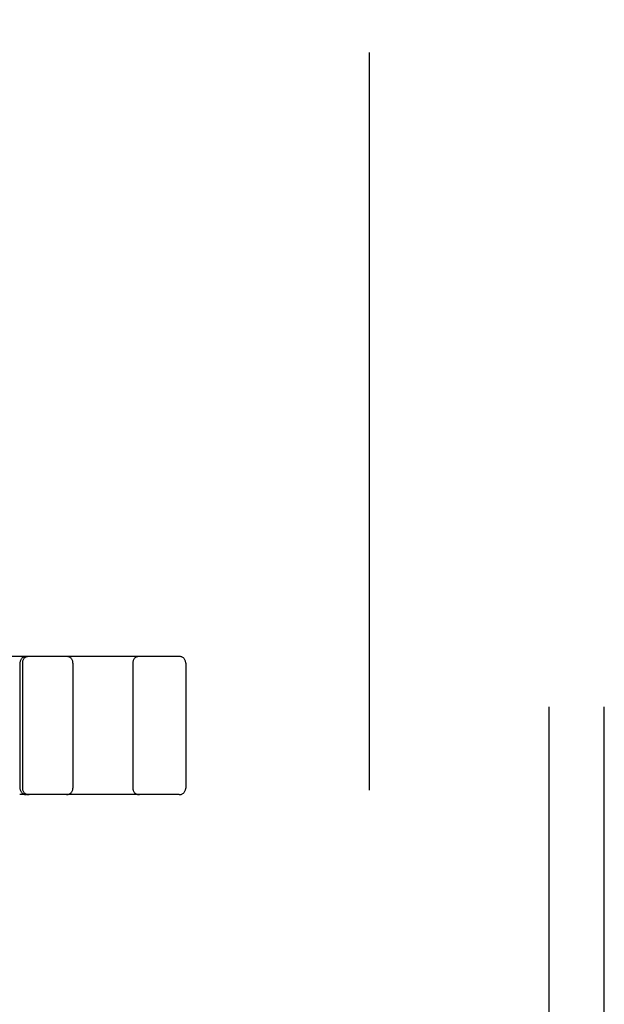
# Model space of a CAD drawing. Header units: inches. Extents: x 0 to 303, y 0 to 196.
# Tile 85 of 100: x 66.81 to 68.13, y 101.49 to 103.71. Entities that reach past the tile are written whole.
import ezdxf

# ---------------------------------------------------------------- set-up
doc = ezdxf.new("R2010")
doc.units = ezdxf.units.IN
doc.header["$LTSCALE"] = 16.67597
doc.header["$MEASUREMENT"] = 0
doc.linetypes.add('HIDDEN', pattern=[0.2, 0.1, -0.1])
doc.layers.add('DEFAULT_2', color=8, linetype='HIDDEN')
doc.layers.add('SUBPANEL', color=7, linetype='CONTINUOUS')

msp = doc.modelspace()

# ---------------------------------------------------------------- linework, layer by layer
at = {"layer": 'DEFAULT_2', "color": 8, "linetype": 'HIDDEN'}
for p, q in [((67.5987, 140.3259), (67.5987, 61.2219)), ((67.169, 102.2739), (64.674, 102.2739)), ((66.809, 102.2589), (66.809, 101.9764)), ((66.8146, 102.2589), (66.8146, 101.9764)), ((66.929, 102.2589), (66.929, 101.9764)), ((67.064, 102.2589), (67.064, 101.9764)), ((67.184, 102.2589), (67.184, 101.9764)), ((67.169, 101.9614), (66.8086, 101.9614))]:
    msp.add_line(p, q, dxfattribs=at)
for centre, start, end in [((66.824, 102.2589), 90, 180), ((66.8296, 102.2589), 90, 180), ((66.914, 102.2589), 0, 90), ((67.079, 102.2589), 90, 180), ((67.169, 102.2589), 0, 90), ((66.824, 101.9764), 180, 270), ((66.8296, 101.9764), 180, 270), ((66.914, 101.9764), 270, 360), ((67.079, 101.9764), 180, 270), ((67.169, 101.9764), 270, 360)]:
    msp.add_arc(centre, 0.015, start, end, dxfattribs=at)
at = {"layer": 'SUBPANEL', "color": 8, "linetype": 'HIDDEN'}
for p, q in [((68.005, 63.8051), (68.005, 137.7426)), ((68.13, 63.8051), (68.13, 137.7426))]:
    msp.add_line(p, q, dxfattribs=at)

doc.saveas('drawing.dxf')
